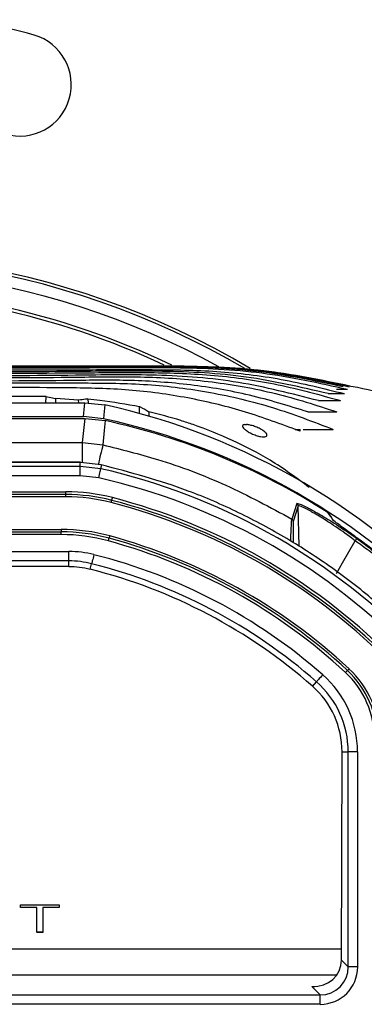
# Model space of a CAD drawing. Header units: millimetres. Extents: x 26 to 182, y 63 to 258.
# Tile 23 of 33: x 169.25 to 172.92, y 150.21 to 160.72. Entities that reach past the tile are written whole.
import ezdxf

# ---------------------------------------------------------------- set-up
doc = ezdxf.new("R2010")
doc.units = ezdxf.units.MM

msp = doc.modelspace()

# ---------------------------------------------------------------- linework, layer by layer
at = {"color": 7, "linetype": 'Continuous', "lineweight": 25}
for p, q in [((171.003, 157.025), (167.253, 157.025)), ((171.423, 156.999), (171.003, 157.025)), ((172.625, 156.777), (172.742, 156.777)), ((164.562, 156.631), (169.943, 156.631)), ((169.528, 156.631), (169.529, 156.698)), ((169.629, 156.677), (169.628, 156.631)), ((169.876, 156.66), (169.629, 156.677)), ((169.877, 156.631), (169.876, 156.66)), ((169.943, 156.631), (170.154, 156.609)), ((169.976, 156.673), (169.977, 156.628)), ((172.435, 156.655), (172.67, 156.655)), ((172.538, 156.73), (172.71, 156.73)), ((170.525, 156.517), (170.527, 156.592)), ((170.626, 156.537), (170.625, 156.489)), ((172.319, 156.536), (172.629, 156.536)), ((164.577, 156.485), (169.928, 156.485)), ((164.598, 156.465), (169.947, 156.465)), ((169.919, 156.207), (169.947, 156.465)), ((170.14, 156.462), (169.928, 156.485)), ((169.947, 156.465), (170.16, 156.442)), ((171.648, 156.4), (171.667, 156.4)), ((172.237, 156.328), (172.187, 156.348)), ((172.187, 156.348), (172.237, 156.348)), ((172.237, 156.328), (172.237, 156.348)), ((172.237, 156.328), (172.237, 156.348)), ((172.237, 156.348), (172.237, 156.348)), ((172.272, 156.348), (172.592, 156.348)), ((164.626, 156.207), (169.919, 156.207)), ((169.919, 156.207), (170.136, 156.183)), ((169.895, 155.997), (164.65, 155.997)), ((169.895, 155.996), (164.65, 155.996)), ((164.654, 155.954), (169.891, 155.954)), ((169.891, 155.854), (169.891, 155.954)), ((169.891, 155.954), (170.112, 155.929)), ((169.895, 155.997), (169.895, 155.996)), ((170.116, 155.971), (169.895, 155.996)), ((170.116, 155.971), (170.112, 155.929)), ((169.891, 155.854), (164.654, 155.854)), ((170.09, 155.832), (169.891, 155.854)), ((164.804, 155.683), (169.741, 155.683)), ((169.741, 155.653), (164.804, 155.653)), ((169.741, 155.628), (164.804, 155.628)), ((169.741, 155.653), (169.741, 155.683)), ((169.741, 155.628), (169.741, 155.653)), ((170.223, 155.566), (170.23, 155.591)), ((172.204, 155.558), (172.15, 155.391)), ((172.219, 155.532), (172.165, 155.365)), ((172.537, 155.459), (172.545, 155.452)), ((164.856, 155.28), (169.689, 155.28)), ((169.689, 155.28), (169.689, 155.255)), ((164.856, 155.255), (169.689, 155.255)), ((169.689, 155.225), (164.856, 155.225)), ((169.689, 155.225), (169.689, 155.255)), ((170.207, 155.211), (170.201, 155.186)), ((172.825, 155.159), (172.825, 155.159)), ((164.773, 155.044), (169.772, 155.044)), ((169.772, 154.944), (169.772, 155.044)), ((169.772, 154.944), (164.773, 154.944)), ((169.772, 154.883), (164.773, 154.883)), ((169.772, 154.883), (169.772, 154.944)), ((170, 154.855), (170.015, 154.914)), ((172.76, 153.793), (172.742, 153.775)), ((172.37, 153.605), (172.413, 153.653)), ((172.679, 150.683), (172.685, 152.906)), ((172.685, 152.906), (172.751, 152.906)), ((172.851, 152.906), (172.751, 152.906)), ((172.751, 150.61), (172.751, 152.906)), ((172.851, 152.906), (172.851, 150.61)), ((169.257, 151.272), (169.668, 151.272)), ((169.257, 151.244), (169.257, 151.272)), ((169.668, 151.272), (169.668, 151.244)), ((169.432, 151.244), (169.257, 151.244)), ((169.257, 151.244), (169.257, 151.242)), ((169.432, 151.242), (169.257, 151.242)), ((169.432, 150.979), (169.432, 151.244)), ((169.668, 151.244), (169.493, 151.244)), ((169.493, 151.244), (169.493, 150.979)), ((169.668, 151.242), (169.493, 151.242)), ((169.668, 151.244), (169.668, 151.242)), ((169.493, 150.979), (169.432, 150.979)), ((169.432, 150.979), (169.432, 150.978)), ((169.493, 150.978), (169.432, 150.978)), ((169.493, 150.979), (169.493, 150.978)), ((172.679, 150.682), (172.751, 150.61)), ((172.851, 150.61), (172.751, 150.61)), ((172.452, 150.31), (172.363, 150.399)), ((162.093, 150.31), (172.452, 150.31)), ((172.452, 150.21), (172.452, 150.31)), ((172.452, 150.21), (162.093, 150.21))]:
    msp.add_line(p, q, dxfattribs=at)
at = {"color": 1, "linetype": 'Continuous', "lineweight": 25}
for p, q in [((169.919, 155.995), (169.919, 156.207)), ((172.227, 155.097), (172.219, 155.532)), ((161.866, 150.803), (172.679, 150.803)), ((172.626, 150.52), (161.919, 150.52)), ((172.363, 150.399), (172.396, 150.399))]:
    msp.add_line(p, q, dxfattribs=at)
at = {"color": 7, "linetype": 'Continuous', "lineweight": 25, "flags": 128}
for points in [[(169.928, 156.485), (169.936, 156.558), (169.943, 156.631)], [(170.154, 156.609), (170.144, 156.504), (170.14, 156.462)], [(170.16, 156.442), (170.15, 156.337), (170.136, 156.183)], [(169.891, 155.954), (169.894, 155.98), (169.895, 155.996)], [(170.09, 155.832), (170.094, 155.85), (170.098, 155.868), (170.102, 155.884), (170.105, 155.899), (170.108, 155.911), (170.11, 155.92), (170.112, 155.926), (170.112, 155.929)], [(170.23, 155.591), (170.23, 155.592), (170.23, 155.593), (170.231, 155.596), (170.232, 155.6), (170.233, 155.604), (170.234, 155.609), (170.236, 155.614), (170.237, 155.62)], [(172.588, 155.38), (172.593, 155.376), (172.597, 155.371)], [(170.193, 155.157), (170.194, 155.163), (170.196, 155.168), (170.197, 155.173), (170.198, 155.178), (170.199, 155.181), (170.2, 155.184), (170.2, 155.186), (170.201, 155.186)], [(172.626, 154.808), (172.691, 154.922), (172.757, 155.04), (172.825, 155.159)], [(170.039, 155.011), (170.035, 154.992), (170.03, 154.975), (170.026, 154.958), (170.022, 154.944), (170.019, 154.932), (170.017, 154.923), (170.015, 154.917), (170.015, 154.914)], [(172.479, 153.728), (172.467, 153.714), (172.455, 153.701), (172.443, 153.688), (172.434, 153.677), (172.425, 153.667), (172.419, 153.66), (172.415, 153.656), (172.413, 153.653)], [(172.722, 153.753), (172.726, 153.757), (172.73, 153.761), (172.733, 153.765), (172.736, 153.768), (172.739, 153.771), (172.741, 153.773), (172.742, 153.774), (172.742, 153.775)]]:
    msp.add_lwpolyline(points, dxfattribs=at)
at = {"color": 7, "linetype": 'Continuous', "lineweight": 25}
for centre, radius, start, end in [((168.248, 156.58), 4.142, 73.8361, 90), ((169.248, 160.03), 0.55, 253.8361, 73.8361), ((167.253, 149.525), 8.7, 59.2224, 104.0798), ((167.253, 149.525), 8.3, 64.789, 77.8659), ((167.253, 149.525), 8.334, 64.2884, 77.8659), ((168.59, 149.344), 7.285, 42.8296, 77.7098), ((168.608, 149.324), 7.285, 57.3559, 77.7013), ((168.608, 149.324), 6.774, 44.833, 77.1662), ((168.608, 149.324), 6.674, 44.833, 77.1662), ((169.741, 153.703), 1.98, 75.4895, 90), ((169.741, 153.703), 1.95, 75.4895, 90), ((169.741, 153.703), 1.925, 75.4895, 90), ((168.608, 149.324), 6.473, 45.2531, 75.4895), ((168.608, 149.324), 6.503, 45.2531, 75.4895), ((168.608, 149.324), 6.448, 45.2531, 75.4895), ((172.189, 155.532), 0.03, 1.0717, 60.0688), ((172.135, 155.365), 0.03, 1.0699, 59.7718), ((169.689, 153.303), 1.977, 74.798, 90), ((169.689, 153.303), 1.952, 74.798, 90), ((169.689, 153.303), 1.922, 74.798, 90), ((168.608, 149.324), 6.075, 47.1064, 74.798), ((168.608, 149.324), 6.1, 47.1064, 74.798), ((168.608, 149.324), 6.045, 47.1064, 74.798), ((169.772, 153.949), 1.095, 75.8706, 90), ((168.608, 149.324), 5.864, 48.6837, 75.8706), ((169.772, 153.949), 0.995, 75.8706, 90), ((168.608, 149.324), 5.764, 48.6837, 75.8706), ((172.061, 153.041), 1.026, 0, 47.1064), ((171.756, 152.906), 1.095, 0, 48.6837), ((172.061, 153.041), 0.971, 0, 47.1064), ((172.061, 153.041), 1.001, 0, 47.1064), ((171.756, 152.906), 0.995, 0, 48.6837)]:
    msp.add_arc(centre, radius, start, end, dxfattribs=at)
at = {"color": 1, "linetype": 'Continuous', "lineweight": 25}
for centre, radius, start, end in [((167.253, 149.525), 8.669, 59.5408, 104.2872), ((167.253, 149.525), 8.549, 61.1955, 104.3079), ((174.308, 155.078), 4.316, 165.1577, 167.9828)]:
    msp.add_arc(centre, radius, start, end, dxfattribs=at)
at = {"color": 7, "linetype": 'Continuous', "lineweight": 25}
for centre, major_axis, ratio, start_param, end_param in [((168.59, 149.49), (0, 7.289), 0.9998, 5.438552, 6.066897), ((169.772, 153.951), (0, 0.931), 0.999996, 6.035909, 6.283185), ((168.608, 149.34), (0, 5.688), 0.999996, 5.560265, 6.035909), ((171.756, 152.909), (0, 0.929), 0.999996, 4.709642, 5.560265), ((172.363, 150.699), (0.295, -0.122), 0.928627, 5.079593, 6.64765), ((172.663, 150.699), (0, 0.3), 0.052408, 4.65729, 4.660029), ((172.451, 150.611), (-0.284, 0.284), 0.997265, 2.357564, 3.925621), ((172.451, 150.611), (-0.213, 0.213), 0.995452, 2.357564, 3.925621)]:
    msp.add_ellipse(centre, major_axis=major_axis, ratio=ratio, start_param=start_param, end_param=end_param, dxfattribs=at)
for points, knots in [([(167.253, 157.025), (168.17, 157.023), (169.393, 157.02), (170.925, 157.03), (171.855, 157.004), (172.464, 156.877), (172.769, 156.814)], [0, 0, 0, 0, 0.4974562, 0.6632966, 0.8311653, 1, 1, 1, 1]), ([(172.747, 156.814), (172.443, 156.876), (171.837, 157.002), (170.912, 157.028), (169.386, 157.018), (168.167, 157.021), (167.253, 157.022)], [0, 0, 0, 0, 0.168437, 0.336341, 0.50227, 1, 1, 1, 1]), ([(167.253, 157.02), (168.169, 157.017), (169.391, 157.015), (170.921, 157.026), (171.85, 156.997), (172.458, 156.868), (172.762, 156.803)], [0, 0, 0, 0, 0.4974623, 0.6633145, 0.8312861, 1, 1, 1, 1]), ([(172.696, 156.803), (172.395, 156.866), (171.795, 156.992), (170.878, 157.019), (169.366, 157.008), (168.158, 157.01), (167.253, 157.012)], [0, 0, 0, 0, 0.168478, 0.336384, 0.502308, 1, 1, 1, 1]), ([(167.253, 157.006), (168.166, 157.004), (169.384, 157), (170.909, 157.015), (171.835, 156.978), (172.439, 156.844), (172.742, 156.777)], [0, 0, 0, 0, 0.497389, 0.663255, 0.831359, 1, 1, 1, 1]), ([(167.253, 156.983), (168.162, 156.983), (169.298, 156.983), (170.664, 156.988), (171.352, 156.979), (172.039, 156.896), (172.487, 156.786), (172.71, 156.73)], [0, 0, 0, 0, 0.497683, 0.622098, 0.747786, 0.873934, 1, 1, 1, 1]), ([(172.538, 156.73), (172.247, 156.798), (171.666, 156.933), (170.775, 156.977), (169.306, 156.958), (168.132, 156.961), (167.253, 156.964)], [0, 0, 0, 0, 0.16842, 0.336564, 0.502538, 1, 1, 1, 1]), ([(167.253, 156.949), (168.155, 156.947), (169.284, 156.945), (170.642, 156.96), (171.326, 156.936), (172.008, 156.839), (172.45, 156.716), (172.67, 156.655)], [0, 0, 0, 0, 0.49727, 0.621652, 0.747701, 0.873893, 1, 1, 1, 1]), ([(172.435, 156.655), (172.151, 156.728), (171.585, 156.875), (170.711, 156.939), (169.268, 156.915), (168.116, 156.919), (167.253, 156.921)], [0, 0, 0, 0, 0.168444, 0.336446, 0.502679, 1, 1, 1, 1]), ([(167.253, 156.9), (168.15, 156.899), (169.272, 156.897), (170.622, 156.916), (171.303, 156.866), (171.978, 156.746), (172.412, 156.606), (172.629, 156.536)], [0, 0, 0, 0, 0.49674, 0.621502, 0.747652, 0.873898, 1, 1, 1, 1]), ([(172.319, 156.536), (172.113, 156.599), (171.704, 156.726), (171.07, 156.833), (170.432, 156.879), (169.159, 156.86), (168.099, 156.861), (167.253, 156.861)], [0, 0, 0, 0, 0.12629, 0.25162, 0.377031, 0.502038, 1, 1, 1, 1]), ([(167.253, 156.832), (168.146, 156.84), (169.265, 156.849), (170.611, 156.84), (171.285, 156.753), (171.951, 156.595), (172.377, 156.431), (172.592, 156.348)], [0, 0, 0, 0, 0.496179, 0.621308, 0.746507, 0.872699, 1, 1, 1, 1]), ([(172.188, 156.347), (172, 156.417), (171.625, 156.555), (171.029, 156.695), (170.411, 156.781), (169.145, 156.804), (168.093, 156.79), (167.253, 156.778)], [0, 0, 0, 0, 0.120341, 0.240019, 0.367042, 0.494879, 1, 1, 1, 1]), ([(173.737, 156.509), (173.446, 156.621), (173.125, 156.744), (172.788, 156.806), (172.758, 156.811)], [0, 0, 0, 0, 0.908999, 1, 1, 1, 1]), ([(169.529, 156.698), (169.487, 156.699), (169.303, 156.701), (169.118, 156.699), (168.976, 156.696)], [0, 0, 0, 0, 0.228275, 1, 1, 1, 1]), ([(169.529, 156.698), (169.54, 156.696), (169.574, 156.69), (169.607, 156.682), (169.629, 156.677)], [0, 0, 0, 0, 0.325101, 1, 1, 1, 1]), ([(169.976, 156.673), (169.968, 156.672), (169.934, 156.668), (169.901, 156.663), (169.876, 156.66)], [0, 0, 0, 0, 0.251385, 1, 1, 1, 1]), ([(169.976, 156.673), (170.018, 156.669), (170.203, 156.65), (170.385, 156.618), (170.527, 156.592)], [0, 0, 0, 0, 0.225628, 1, 1, 1, 1]), ([(170.527, 156.592), (170.529, 156.591), (170.563, 156.574), (170.596, 156.555), (170.626, 156.537)], [0, 0, 0, 0, 0.071904, 1, 1, 1, 1]), ([(172.336, 155.727), (172.2, 155.829), (171.943, 156.02), (171.52, 156.234), (171.197, 156.366), (170.898, 156.466), (170.74, 156.508), (170.626, 156.537)], [0, 0, 0, 0, 0.270351, 0.507364, 0.744369, 0.81694, 1, 1, 1, 1]), ([(171.648, 156.4), (171.642, 156.399), (171.629, 156.397), (171.621, 156.387), (171.625, 156.372), (171.643, 156.352), (171.674, 156.328), (171.719, 156.304), (171.768, 156.283), (171.815, 156.271), (171.85, 156.267), (171.873, 156.27), (171.885, 156.279), (171.885, 156.294), (171.871, 156.313), (171.843, 156.336), (171.802, 156.361), (171.753, 156.381), (171.705, 156.395), (171.679, 156.399), (171.667, 156.4)], [0, 0, 0, 0, 0.042136, 0.090147, 0.141217, 0.197268, 0.258816, 0.324137, 0.388773, 0.447547, 0.498848, 0.54564, 0.592239, 0.642123, 0.697502, 0.758837, 0.82401, 0.888495, 0.947835, 1, 1, 1, 1]), ([(170.136, 156.183), (170.33, 156.134), (170.777, 156.022), (171.457, 155.766), (171.918, 155.516), (172.15, 155.391)], [0, 0, 0, 0, 0.276419, 0.635924, 1, 1, 1, 1]), ([(173.462, 154.117), (173.317, 154.255), (173.036, 154.525), (172.577, 154.878), (172.096, 155.192), (171.586, 155.465), (170.931, 155.753), (170.429, 155.887), (170.116, 155.971)], [0, 0, 0, 0, 0.154935, 0.301448, 0.44796, 0.598731, 0.749502, 1, 1, 1, 1]), ([(172.204, 155.558), (172.211, 155.558), (172.224, 155.558), (172.311, 155.517), (172.438, 155.448), (172.608, 155.345), (172.75, 155.25), (172.83, 155.192), (172.842, 155.183)], [0, 0, 0, 0, 0.172662, 0.345266, 0.523567, 0.723357, 0.956532, 1, 1, 1, 1]), ([(172.825, 155.159), (172.813, 155.168), (172.737, 155.225), (172.603, 155.32), (172.442, 155.422), (172.32, 155.492), (172.238, 155.532), (172.225, 155.532), (172.219, 155.532)], [0, 0, 0, 0, 0.043766, 0.278341, 0.478572, 0.65658, 0.828378, 1, 1, 1, 1]), ([(172.588, 155.38), (172.586, 155.382), (172.58, 155.393), (172.563, 155.419), (172.547, 155.443), (172.537, 155.459)], [0, 0, 0, 0, 0.080473, 0.402357, 1, 1, 1, 1]), ([(172.594, 155.375), (172.591, 155.38), (172.575, 155.405), (172.559, 155.43), (172.547, 155.449)], [0, 0, 0, 0, 0.2085145, 1, 1, 1, 1]), ([(172.588, 155.38), (172.588, 155.379), (172.59, 155.377), (172.596, 155.373), (172.598, 155.371)], [0, 0, 0, 0, 0.512546, 1, 1, 1, 1]), ([(172.599, 155.371), (172.597, 155.372), (172.595, 155.374), (172.593, 155.375), (172.593, 155.375), (172.593, 155.375)], [0, 0, 0, 0, 0.4010394, 0.8409644, 1, 1, 1, 1]), ([(172.906, 155.145), (172.86, 155.179), (172.768, 155.246), (172.663, 155.322), (172.615, 155.358), (172.598, 155.371)], [0, 0, 0, 0, 0.395191, 0.790101, 1, 1, 1, 1]), ([(172.825, 155.159), (172.827, 155.162), (172.831, 155.167), (172.836, 155.174), (172.84, 155.179), (172.842, 155.182), (172.842, 155.183), (172.842, 155.183)], [0, 0, 0, 0, 0.222173, 0.444336, 0.666516, 0.849573, 1, 1, 1, 1]), ([(172.842, 155.183), (172.894, 155.145), (173.003, 155.064), (173.148, 154.943), (173.263, 154.839), (173.335, 154.764), (173.341, 154.75), (173.343, 154.743)], [0, 0, 0, 0, 0.191897, 0.401552, 0.602385, 0.801257, 1, 1, 1, 1]), ([(173.309, 154.747), (173.306, 154.753), (173.301, 154.767), (173.231, 154.837), (173.121, 154.935), (172.98, 155.048), (172.875, 155.123), (172.825, 155.159)], [0, 0, 0, 0, 0.19852, 0.39714, 0.597842, 0.807656, 1, 1, 1, 1]), ([(173.211, 154.918), (173.194, 154.93), (173.146, 154.966), (173.043, 155.043), (172.951, 155.111), (172.906, 155.145)], [0, 0, 0, 0, 0.202055, 0.600888, 1, 1, 1, 1])]:
    msp.add_open_spline(points, degree=3, knots=knots, dxfattribs=at)
at = {"color": 1, "linetype": 'Continuous', "lineweight": 25}
for points, knots in [([(172.139, 155.155), (172.139, 155.174), (172.14, 155.197), (172.142, 155.254), (172.145, 155.317), (172.148, 155.376), (172.149, 155.386), (172.15, 155.391)], [0, 0, 0, 0, 0.148172, 0.182623, 0.501336, 0.753676, 1, 1, 1, 1]), ([(172.165, 155.365), (172.165, 155.361), (172.164, 155.352), (172.163, 155.294), (172.164, 155.219), (172.164, 155.158), (172.165, 155.138)], [0, 0, 0, 0, 0.236837, 0.481066, 0.825664, 1, 1, 1, 1])]:
    msp.add_open_spline(points, degree=3, knots=knots, dxfattribs=at)

doc.saveas('drawing.dxf')
